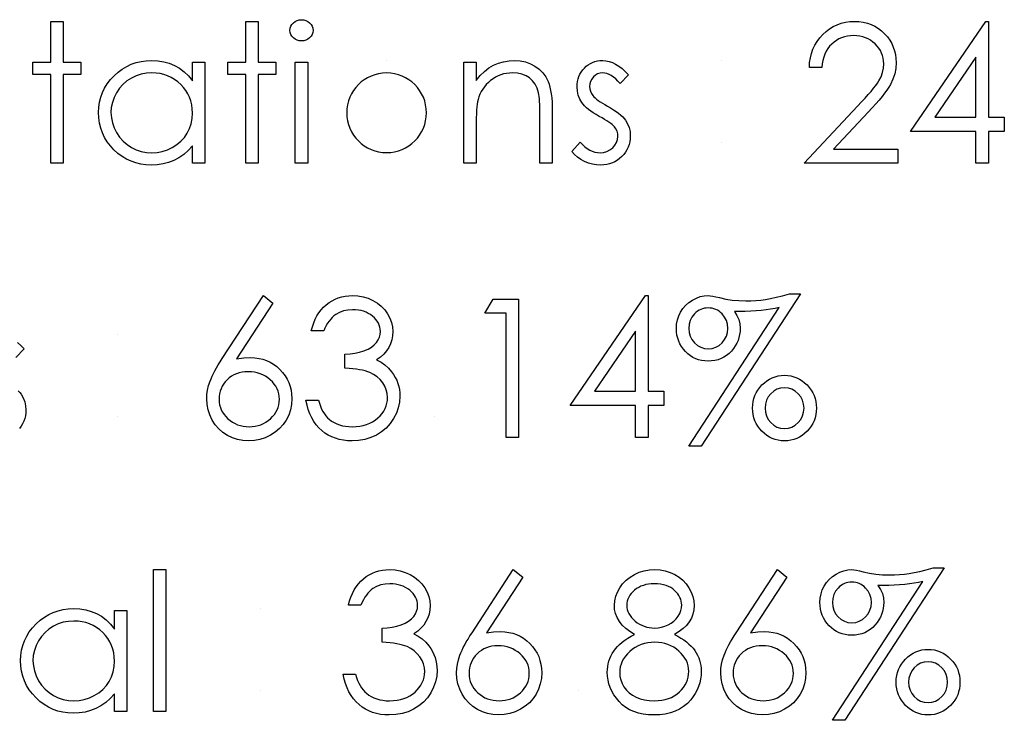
# Model space of a CAD drawing. Header units: inches. Extents: x 0.1 to 87.3, y 0.1 to 33.9.
# Tile 112 of 140: x 32.246 to 32.914, y 25.181 to 25.656. Entities that reach past the tile are written whole.
import ezdxf

# ---------------------------------------------------------------- set-up
doc = ezdxf.new("R2010")
doc.units = ezdxf.units.IN
doc.header["$MEASUREMENT"] = 0

msp = doc.modelspace()

# ---------------------------------------------------------------- linework, layer by layer
at = {"color": 7, "linetype": 'Continuous'}
for p, q in [((32.495002, 25.628517), (32.495002, 25.628517)), ((32.312272, 25.44274), (32.312272, 25.44274)), ((32.312272, 25.387451), (32.312272, 25.387451)), ((32.527416, 25.387451), (32.527416, 25.387451)), ((32.409628, 25.256962), (32.409628, 25.256962)), ((32.409628, 25.201674), (32.409628, 25.201674)), ((32.624772, 25.201674), (32.624772, 25.201674))]:
    msp.add_line(p, q, dxfattribs=at)
at = {"color": 7, "linetype": 'Continuous', "flags": 128}
for points in [[(32.2672, 25.654959), (32.275613, 25.654959), (32.275613, 25.654959), (32.275613, 25.627315), (32.275613, 25.627315), (32.287633, 25.627315), (32.287633, 25.627315), (32.287633, 25.618902), (32.287633, 25.618902), (32.275613, 25.618902), (32.275613, 25.618902), (32.275613, 25.558806), (32.275613, 25.558806), (32.2672, 25.558806), (32.2672, 25.558806), (32.2672, 25.618902), (32.2672, 25.618902), (32.255181, 25.618902), (32.255181, 25.618902), (32.255181, 25.627315), (32.255181, 25.627315), (32.2672, 25.627315), (32.2672, 25.627315), (32.2672, 25.654959)], [(32.399411, 25.654959), (32.407825, 25.654959), (32.407825, 25.654959), (32.407825, 25.627315), (32.407825, 25.627315), (32.419844, 25.627315), (32.419844, 25.627315), (32.419844, 25.618902), (32.419844, 25.618902), (32.407825, 25.618902), (32.407825, 25.618902), (32.407825, 25.558806), (32.407825, 25.558806), (32.399412, 25.558806), (32.399412, 25.558806), (32.399412, 25.618902), (32.399412, 25.618902), (32.387392, 25.618902), (32.387392, 25.618902), (32.387392, 25.627315), (32.387392, 25.627315), (32.399412, 25.627315), (32.399412, 25.627315), (32.399412, 25.654959)], [(32.437234, 25.656161), (32.438793, 25.65603), (32.440239, 25.655636), (32.441573, 25.654959), (32.442775, 25.654039), (32.443789, 25.652931), (32.444502, 25.651692), (32.444934, 25.650358), (32.445085, 25.648912), (32.445085, 25.648912), (32.444934, 25.647504), (32.444502, 25.646189), (32.443789, 25.644969), (32.442775, 25.64386), (32.441573, 25.64294), (32.440239, 25.642264), (32.438793, 25.64187), (32.437235, 25.641738), (32.437235, 25.641738), (32.435695, 25.64187), (32.434286, 25.642264), (32.432953, 25.64294), (32.431751, 25.64386), (32.430755, 25.644969), (32.430042, 25.646189), (32.42961, 25.647504), (32.42946, 25.648912), (32.42946, 25.648912), (32.42961, 25.650358), (32.430042, 25.651692), (32.430755, 25.652931), (32.431751, 25.654039), (32.432953, 25.654959), (32.434286, 25.655636), (32.435695, 25.65603), (32.437235, 25.656161)], [(32.790036, 25.623709), (32.781623, 25.623709), (32.781623, 25.623709), (32.781848, 25.627052), (32.782337, 25.630245), (32.783069, 25.633269), (32.784083, 25.636161), (32.785341, 25.638884), (32.786863, 25.641475), (32.788647, 25.643898), (32.790694, 25.64617), (32.792929, 25.648236), (32.795314, 25.65002), (32.797811, 25.651523), (32.800422, 25.652762), (32.803183, 25.65372), (32.806056, 25.654415), (32.809061, 25.654828), (32.812197, 25.654959), (32.812197, 25.654959), (32.815277, 25.654828), (32.818225, 25.654434), (32.821005, 25.653795), (32.823653, 25.652894), (32.826132, 25.651711), (32.82846, 25.650283), (32.830658, 25.648612), (32.832686, 25.646659), (32.834526, 25.644537), (32.836104, 25.642321), (32.837456, 25.640011), (32.838564, 25.637626), (32.839409, 25.635128), (32.840029, 25.632536), (32.840386, 25.629869), (32.840517, 25.62709), (32.840517, 25.62709), (32.840273, 25.623184), (32.839541, 25.619409), (32.838339, 25.615766), (32.83663, 25.612235), (32.835541, 25.610432), (32.834226, 25.60846), (32.832686, 25.606338), (32.830921, 25.604084), (32.828911, 25.601643), (32.826695, 25.59907), (32.824235, 25.596347), (32.821549, 25.593455), (32.821549, 25.593455), (32.798093, 25.568421), (32.798093, 25.568421), (32.841719, 25.568421), (32.841719, 25.568421), (32.841719, 25.558806), (32.841719, 25.558806), (32.778017, 25.558806), (32.778017, 25.558806), (32.814375, 25.597605), (32.814375, 25.597605), (32.817023, 25.600385), (32.819427, 25.602976), (32.821587, 25.60538), (32.823503, 25.607596), (32.825174, 25.609643), (32.82662, 25.611484), (32.827803, 25.613155), (32.828761, 25.614639), (32.830226, 25.617456), (32.831277, 25.620348), (32.831897, 25.623296), (32.832104, 25.626339), (32.832104, 25.626339), (32.83201, 25.628254), (32.831728, 25.630095), (32.831277, 25.63186), (32.830639, 25.633569), (32.829794, 25.635222), (32.82878, 25.63678), (32.827597, 25.638283), (32.826207, 25.639729), (32.824686, 25.641043), (32.823089, 25.642189), (32.821418, 25.643147), (32.819653, 25.643936), (32.817793, 25.644555), (32.815878, 25.644987), (32.813868, 25.64525), (32.811765, 25.645344), (32.811765, 25.645344), (32.809568, 25.64525), (32.807464, 25.644987), (32.805455, 25.644537), (32.803539, 25.643917), (32.801718, 25.643128), (32.79999, 25.642152), (32.798356, 25.640987), (32.796816, 25.639654), (32.795408, 25.63817), (32.794168, 25.636536), (32.793079, 25.634752), (32.79214, 25.632837), (32.79137, 25.630771), (32.790769, 25.628555), (32.790318, 25.626207), (32.790037, 25.623709)], [(32.901308, 25.654959), (32.903017, 25.654959), (32.903017, 25.654959), (32.903017, 25.590056), (32.903017, 25.590056), (32.913835, 25.590056), (32.913835, 25.590056), (32.913835, 25.58044), (32.913835, 25.58044), (32.903017, 25.58044), (32.903017, 25.58044), (32.903017, 25.558806), (32.903017, 25.558806), (32.894604, 25.558806), (32.894604, 25.558806), (32.894604, 25.58044), (32.894604, 25.58044), (32.850133, 25.58044), (32.850133, 25.58044), (32.901308, 25.654959)], [(32.371767, 25.627315), (32.371767, 25.558806), (32.371767, 25.558806), (32.363354, 25.558806), (32.363354, 25.558806), (32.363354, 25.570656), (32.363354, 25.570656), (32.360443, 25.567501), (32.357382, 25.564796), (32.354114, 25.562543), (32.350696, 25.56074), (32.347109, 25.559369), (32.343372, 25.558392), (32.339447, 25.557792), (32.335372, 25.557604), (32.335372, 25.557604), (32.331747, 25.557773), (32.328254, 25.558261), (32.324892, 25.559069), (32.321662, 25.560195), (32.318582, 25.56166), (32.315615, 25.563444), (32.312798, 25.565548), (32.310112, 25.567989), (32.307652, 25.570656), (32.30553, 25.573454), (32.303746, 25.576403), (32.302262, 25.579501), (32.301117, 25.582731), (32.300309, 25.586093), (32.299821, 25.589605), (32.299652, 25.593248), (32.299652, 25.593248), (32.299821, 25.596816), (32.300309, 25.600272), (32.301136, 25.603577), (32.3023, 25.60677), (32.303784, 25.609812), (32.305586, 25.612723), (32.307727, 25.615521), (32.310206, 25.618169), (32.312911, 25.620592), (32.315765, 25.622695), (32.318732, 25.624479), (32.32185, 25.625926), (32.325099, 25.627071), (32.328479, 25.627879), (32.331991, 25.628348), (32.335634, 25.628517), (32.335634, 25.628517), (32.339822, 25.628311), (32.343804, 25.627691), (32.347579, 25.626639), (32.351147, 25.625193), (32.354508, 25.623296), (32.357682, 25.620892), (32.360612, 25.618019), (32.363354, 25.614639), (32.363354, 25.614639), (32.363354, 25.627315), (32.363354, 25.627315), (32.371767, 25.627315)], [(32.433065, 25.627315), (32.441479, 25.627315), (32.441479, 25.627315), (32.441479, 25.558806), (32.441479, 25.558806), (32.433065, 25.558806), (32.433065, 25.558806), (32.433065, 25.627315)], [(32.547248, 25.627315), (32.555662, 25.627315), (32.555662, 25.627315), (32.555662, 25.614958), (32.555662, 25.614958), (32.558422, 25.618263), (32.561314, 25.621099), (32.564357, 25.623428), (32.567549, 25.625287), (32.570873, 25.626696), (32.574348, 25.62771), (32.577972, 25.628311), (32.581728, 25.628517), (32.581728, 25.628517), (32.585522, 25.628273), (32.58909, 25.627559), (32.592433, 25.626339), (32.59555, 25.624648), (32.598367, 25.622545), (32.600809, 25.620104), (32.602837, 25.617324), (32.604471, 25.614207), (32.605147, 25.61246), (32.605729, 25.61047), (32.606217, 25.608272), (32.606631, 25.605831), (32.606931, 25.603164), (32.607156, 25.600272), (32.607307, 25.597136), (32.607344, 25.593793), (32.607344, 25.593793), (32.607344, 25.558806), (32.607344, 25.558806), (32.598931, 25.558806), (32.598931, 25.558806), (32.598931, 25.591032), (32.598931, 25.591032), (32.598912, 25.59383), (32.598874, 25.596385), (32.598799, 25.598694), (32.598687, 25.600779), (32.598536, 25.602601), (32.598367, 25.604178), (32.598161, 25.60553), (32.597935, 25.60662), (32.597935, 25.60662), (32.596978, 25.609775), (32.595644, 25.612517), (32.593954, 25.614827), (32.591907, 25.616723), (32.589503, 25.618207), (32.586761, 25.619259), (32.583681, 25.619897), (32.580263, 25.620104), (32.580263, 25.620104), (32.578235, 25.620029), (32.576263, 25.619784), (32.574329, 25.619371), (32.57247, 25.618808), (32.570648, 25.618057), (32.568883, 25.617174), (32.567174, 25.616104), (32.565521, 25.614883), (32.563962, 25.613531), (32.562554, 25.612122), (32.561277, 25.61062), (32.560131, 25.609042), (32.559136, 25.60739), (32.558272, 25.605662), (32.55754, 25.60384), (32.556957, 25.601962), (32.556957, 25.601962), (32.556657, 25.600572), (32.556394, 25.59892), (32.556169, 25.597023), (32.555981, 25.594845), (32.555849, 25.592422), (32.555737, 25.589736), (32.55568, 25.586788), (32.555662, 25.583577), (32.555662, 25.583577), (32.555662, 25.558806), (32.555662, 25.558806), (32.547248, 25.558806), (32.547248, 25.558806), (32.547248, 25.627315)], [(32.659026, 25.61877), (32.653318, 25.612892), (32.653318, 25.612892), (32.651815, 25.614582), (32.650313, 25.616047), (32.648811, 25.617287), (32.647346, 25.618301), (32.645862, 25.61909), (32.644397, 25.619653), (32.642932, 25.619991), (32.641486, 25.620104), (32.641486, 25.620104), (32.639721, 25.619935), (32.638087, 25.619409), (32.636566, 25.618545), (32.635195, 25.617324), (32.634049, 25.615878), (32.633242, 25.614338), (32.632754, 25.612667), (32.632585, 25.610883), (32.632585, 25.610883), (32.632735, 25.609268), (32.633167, 25.607709), (32.633899, 25.606169), (32.634913, 25.604667), (32.634913, 25.604667), (32.635571, 25.603897), (32.636397, 25.603108), (32.637373, 25.602263), (32.638519, 25.601399), (32.639834, 25.600497), (32.641299, 25.599577), (32.642914, 25.598601), (32.644698, 25.597605), (32.644698, 25.597605), (32.646876, 25.596366), (32.648867, 25.595145), (32.650689, 25.593924), (32.652322, 25.592722), (32.653768, 25.59152), (32.655046, 25.590337), (32.656135, 25.589154), (32.657036, 25.58799), (32.657036, 25.58799), (32.658426, 25.585567), (32.65944, 25.582994), (32.660022, 25.580271), (32.660229, 25.577398), (32.660229, 25.577398), (32.660135, 25.57537), (32.659872, 25.573417), (32.659421, 25.571539), (32.658802, 25.569754), (32.657975, 25.568027), (32.656999, 25.566393), (32.655834, 25.564834), (32.654482, 25.56335), (32.652998, 25.561998), (32.65144, 25.560834), (32.649787, 25.559857), (32.648041, 25.55905), (32.6462, 25.558411), (32.644266, 25.557961), (32.642256, 25.557698), (32.640153, 25.557604), (32.640153, 25.557604), (32.637317, 25.557754), (32.634556, 25.558223), (32.631852, 25.558993), (32.629204, 25.560064), (32.626706, 25.561416), (32.624434, 25.563012), (32.622387, 25.564834), (32.620565, 25.566881), (32.620565, 25.566881), (32.626143, 25.573229), (32.626143, 25.573229), (32.627758, 25.571539), (32.629392, 25.570074), (32.631063, 25.568834), (32.632735, 25.56782), (32.634444, 25.567031), (32.63619, 25.566468), (32.637937, 25.56613), (32.639721, 25.566017), (32.639721, 25.566017), (32.642144, 25.566224), (32.644378, 25.566844), (32.646425, 25.567858), (32.648285, 25.569304), (32.649825, 25.571013), (32.650933, 25.572891), (32.65159, 25.574881), (32.651815, 25.577041), (32.651815, 25.577041), (32.651665, 25.578825), (32.651233, 25.580515), (32.65052, 25.582093), (32.649505, 25.583577), (32.649505, 25.583577), (32.648848, 25.58429), (32.648003, 25.58506), (32.64697, 25.585886), (32.645768, 25.58675), (32.644378, 25.587652), (32.642801, 25.588591), (32.641054, 25.589586), (32.63912, 25.590638), (32.63912, 25.590638), (32.637035, 25.591821), (32.63512, 25.593004), (32.633392, 25.594187), (32.631815, 25.595352), (32.630425, 25.596516), (32.629223, 25.59768), (32.628171, 25.598845), (32.627307, 25.59999), (32.627307, 25.59999), (32.625936, 25.602375), (32.62496, 25.604948), (32.624359, 25.607653), (32.624171, 25.610545), (32.624171, 25.610545), (32.624246, 25.612441), (32.624472, 25.614244), (32.624866, 25.615972), (32.625392, 25.617625), (32.626087, 25.619184), (32.626932, 25.620667), (32.627927, 25.622076), (32.629073, 25.62339), (32.63035, 25.624592), (32.631702, 25.625625), (32.633129, 25.626508), (32.634632, 25.62724), (32.636228, 25.627804), (32.637899, 25.628198), (32.639646, 25.628442), (32.641486, 25.628517), (32.641486, 25.628517), (32.643665, 25.628367), (32.645843, 25.627916), (32.648041, 25.627146), (32.650238, 25.626076), (32.652416, 25.624705), (32.654614, 25.623033), (32.65683, 25.621062), (32.659027, 25.61877)], [(32.894603, 25.590056), (32.894604, 25.630771), (32.894604, 25.630771), (32.866659, 25.590056), (32.866659, 25.590056), (32.894604, 25.590056)], [(32.335746, 25.620104), (32.332066, 25.619878), (32.328536, 25.619221), (32.325155, 25.618113), (32.321906, 25.616573), (32.318901, 25.614639), (32.316216, 25.612329), (32.31385, 25.609681), (32.311803, 25.606657), (32.310169, 25.603427), (32.309004, 25.600084), (32.308291, 25.596666), (32.308065, 25.593154), (32.308065, 25.593154), (32.308309, 25.589661), (32.309004, 25.586243), (32.310188, 25.5829), (32.31184, 25.579633), (32.313906, 25.57659), (32.316272, 25.573905), (32.318977, 25.571576), (32.322, 25.569604), (32.325249, 25.568027), (32.328611, 25.566919), (32.332085, 25.566243), (32.335672, 25.566017), (32.335672, 25.566017), (32.339315, 25.566243), (32.342865, 25.5669), (32.346302, 25.568008), (32.349644, 25.569567), (32.352743, 25.571501), (32.355485, 25.573755), (32.357814, 25.576327), (32.359786, 25.579201), (32.361344, 25.582337), (32.362471, 25.58568), (32.363128, 25.589192), (32.363354, 25.59291), (32.363354, 25.59291), (32.363222, 25.595746), (32.362847, 25.598469), (32.362227, 25.60108), (32.361363, 25.603559), (32.360236, 25.605925), (32.358865, 25.608178), (32.35725, 25.610301), (32.355372, 25.61231), (32.353325, 25.614132), (32.351166, 25.615728), (32.348874, 25.617061), (32.346489, 25.618151), (32.343973, 25.619014), (32.341344, 25.619615), (32.338602, 25.619991), (32.335747, 25.620104)], [(32.41143, 25.469182), (32.41791, 25.464093), (32.41791, 25.464093), (32.393139, 25.426213), (32.393139, 25.426213), (32.398097, 25.426889), (32.402848, 25.427115), (32.402848, 25.427115), (32.405703, 25.426983), (32.408445, 25.426608), (32.411074, 25.425988), (32.41359, 25.425105), (32.415994, 25.423978), (32.418304, 25.422607), (32.420483, 25.420974), (32.422567, 25.419096), (32.424464, 25.41703), (32.426117, 25.414851), (32.427506, 25.41256), (32.428633, 25.410156), (32.429516, 25.407621), (32.430154, 25.404973), (32.43053, 25.402212), (32.430662, 25.399339), (32.430662, 25.399339), (32.430436, 25.395414), (32.429723, 25.391677), (32.428558, 25.388146), (32.426906, 25.384784), (32.42484, 25.381704), (32.422361, 25.378963), (32.419506, 25.37654), (32.416238, 25.374455), (32.412727, 25.372784), (32.409064, 25.371582), (32.40529, 25.370868), (32.401365, 25.370624), (32.401365, 25.370624), (32.39759, 25.37085), (32.393947, 25.371544), (32.390435, 25.372709), (32.387073, 25.374324), (32.383956, 25.376371), (32.381195, 25.378794), (32.378772, 25.381592), (32.376725, 25.384766), (32.375091, 25.388202), (32.373908, 25.391733), (32.373213, 25.395395), (32.372969, 25.39917), (32.372969, 25.39917), (32.373119, 25.402062), (32.373551, 25.405048), (32.374265, 25.40809), (32.37526, 25.411208), (32.375899, 25.412823), (32.376631, 25.414532), (32.377495, 25.416297), (32.378453, 25.418157), (32.379542, 25.42011), (32.380725, 25.422119), (32.38204, 25.424223), (32.383448, 25.426401), (32.383448, 25.426401), (32.411431, 25.469182)], [(32.452296, 25.445143), (32.443883, 25.445143), (32.443883, 25.445143), (32.444615, 25.44796), (32.445517, 25.45059), (32.446549, 25.453069), (32.447751, 25.455379), (32.449085, 25.45752), (32.450587, 25.459491), (32.45224, 25.461313), (32.454043, 25.462947), (32.455958, 25.464412), (32.457968, 25.46567), (32.460052, 25.466741), (32.462231, 25.467623), (32.464503, 25.468299), (32.466851, 25.468788), (32.469273, 25.469088), (32.47179, 25.469182), (32.47179, 25.469182), (32.475452, 25.468975), (32.478983, 25.468337), (32.482382, 25.467285), (32.485668, 25.46582), (32.488711, 25.463999), (32.491377, 25.461876), (32.493687, 25.459454), (32.49564, 25.45675), (32.49718, 25.453857), (32.498288, 25.450909), (32.498946, 25.447904), (32.499171, 25.444824), (32.499171, 25.444824), (32.499002, 25.441857), (32.498495, 25.439059), (32.497631, 25.436411), (32.496429, 25.433913), (32.494889, 25.431584), (32.493011, 25.429406), (32.490795, 25.427396), (32.488222, 25.425537), (32.488222, 25.425537), (32.491171, 25.424016), (32.493856, 25.422175), (32.49626, 25.420016), (32.498382, 25.417537), (32.498382, 25.417537), (32.499697, 25.415659), (32.500824, 25.413706), (32.5018, 25.411715), (32.502589, 25.409649), (32.50319, 25.407546), (32.503622, 25.405386), (32.503885, 25.403151), (32.503979, 25.400879), (32.503979, 25.400879), (32.503716, 25.396954), (32.502908, 25.393123), (32.501575, 25.389367), (32.499697, 25.385723), (32.497368, 25.382324), (32.494664, 25.379338), (32.491546, 25.376747), (32.488053, 25.374568), (32.48426, 25.37284), (32.480241, 25.37162), (32.475997, 25.370868), (32.471546, 25.370624), (32.471546, 25.370624), (32.468541, 25.370737), (32.465649, 25.371056), (32.462888, 25.37162), (32.460259, 25.37239), (32.457761, 25.373366), (32.455395, 25.374568), (32.453141, 25.375995), (32.451019, 25.377648), (32.449047, 25.379507), (32.447263, 25.381573), (32.445648, 25.383845), (32.444221, 25.386324), (32.442962, 25.388991), (32.441892, 25.391883), (32.440991, 25.394963), (32.440277, 25.398268), (32.440277, 25.398268), (32.44869, 25.398268), (32.44869, 25.398268), (32.449366, 25.396109), (32.450099, 25.394099), (32.450925, 25.39224), (32.451808, 25.39055), (32.452747, 25.38901), (32.45378, 25.38762), (32.454869, 25.386381), (32.456033, 25.38531), (32.456033, 25.38531), (32.45763, 25.384127), (32.45932, 25.383094), (32.461123, 25.382212), (32.46302, 25.381517), (32.465029, 25.380953), (32.467151, 25.380559), (32.469367, 25.380315), (32.471696, 25.38024), (32.471696, 25.38024), (32.474325, 25.380334), (32.476823, 25.380615), (32.479189, 25.381066), (32.481424, 25.381723), (32.483509, 25.38255), (32.48548, 25.383582), (32.487302, 25.384784), (32.489011, 25.386174), (32.490551, 25.387695), (32.491884, 25.389273), (32.493011, 25.390907), (32.493931, 25.392616), (32.494645, 25.394381), (32.495152, 25.396221), (32.495471, 25.398118), (32.495565, 25.400071), (32.495565, 25.400071), (32.495359, 25.402682), (32.494758, 25.405217), (32.493744, 25.407658), (32.492316, 25.410006), (32.490551, 25.412184), (32.488523, 25.414081), (32.486194, 25.415678), (32.483602, 25.416992), (32.482156, 25.417556), (32.480504, 25.418063), (32.478682, 25.418495), (32.476654, 25.418889), (32.474457, 25.419227), (32.472072, 25.419509), (32.46948, 25.419734), (32.466719, 25.419903), (32.466719, 25.419903), (32.466719, 25.429518), (32.466719, 25.429518), (32.470194, 25.42965), (32.473499, 25.430082), (32.476654, 25.430758), (32.47964, 25.431735), (32.482363, 25.432918), (32.484673, 25.434251), (32.486588, 25.435735), (32.48811, 25.437369), (32.489274, 25.439134), (32.4901, 25.440956), (32.490589, 25.442871), (32.490758, 25.444862), (32.490758, 25.444862), (32.490683, 25.446327), (32.49042, 25.447754), (32.490006, 25.449106), (32.489424, 25.450439), (32.488673, 25.451698), (32.487753, 25.452918), (32.486664, 25.454083), (32.485405, 25.455191), (32.484034, 25.456224), (32.48257, 25.457106), (32.481011, 25.457858), (32.479358, 25.458477), (32.47763, 25.458947), (32.475809, 25.459285), (32.473893, 25.459491), (32.471902, 25.459567), (32.471902, 25.459567), (32.46871, 25.45936), (32.465724, 25.45874), (32.462982, 25.457726), (32.460447, 25.45628), (32.459264, 25.455379), (32.458137, 25.454346), (32.457047, 25.453181), (32.456015, 25.451848), (32.455, 25.450383), (32.454061, 25.448787), (32.45316, 25.44704), (32.452296, 25.445143)], [(32.567173, 25.466778), (32.584508, 25.466778), (32.584508, 25.466778), (32.584508, 25.373028), (32.584508, 25.373028), (32.576094, 25.373028), (32.576094, 25.373028), (32.576094, 25.457163), (32.576094, 25.457163), (32.561671, 25.457163), (32.561671, 25.457163), (32.567174, 25.466778)], [(32.670538, 25.469182), (32.672248, 25.469182), (32.672248, 25.469182), (32.672248, 25.404278), (32.672248, 25.404278), (32.683065, 25.404278), (32.683065, 25.404278), (32.683065, 25.394663), (32.683065, 25.394663), (32.672248, 25.394663), (32.672248, 25.394663), (32.672248, 25.373028), (32.672248, 25.373028), (32.663835, 25.373028), (32.663835, 25.373028), (32.663835, 25.394663), (32.663835, 25.394663), (32.619363, 25.394663), (32.619363, 25.394663), (32.670539, 25.469182)], [(32.775613, 25.470384), (32.708306, 25.367018), (32.708306, 25.367018), (32.699949, 25.367018), (32.699949, 25.367018), (32.761228, 25.461125), (32.761228, 25.461125), (32.758392, 25.460487), (32.755387, 25.459923), (32.752251, 25.459435), (32.748946, 25.459059), (32.745509, 25.458759), (32.741903, 25.458534), (32.738147, 25.458402), (32.734241, 25.458365), (32.734241, 25.458365), (32.730823, 25.458421), (32.730823, 25.458421), (32.732532, 25.455679), (32.733771, 25.452862), (32.734504, 25.449951), (32.734748, 25.446965), (32.734748, 25.446965), (32.734654, 25.444843), (32.734372, 25.442758), (32.733903, 25.440749), (32.733264, 25.438777), (32.732419, 25.43688), (32.731386, 25.43504), (32.730184, 25.433237), (32.728776, 25.431509), (32.727217, 25.429913), (32.725546, 25.428542), (32.723743, 25.427359), (32.721827, 25.42642), (32.71978, 25.425669), (32.717621, 25.425143), (32.715329, 25.424823), (32.712926, 25.424711), (32.712926, 25.424711), (32.71071, 25.424805), (32.708569, 25.425105), (32.706522, 25.425612), (32.704569, 25.426326), (32.702709, 25.427227), (32.700944, 25.428335), (32.699254, 25.42965), (32.697657, 25.431152), (32.696211, 25.432805), (32.694953, 25.434552), (32.693901, 25.436373), (32.693019, 25.438289), (32.692343, 25.440298), (32.691873, 25.442383), (32.691573, 25.444561), (32.691479, 25.446815), (32.691479, 25.446815), (32.691648, 25.44982), (32.692192, 25.452693), (32.693075, 25.455416), (32.694315, 25.457989), (32.695873, 25.460393), (32.697751, 25.462534), (32.699911, 25.464449), (32.702371, 25.466102), (32.705, 25.467454), (32.707667, 25.468412), (32.710372, 25.468994), (32.713095, 25.469182), (32.713095, 25.469182), (32.714447, 25.469088), (32.716175, 25.468825), (32.718297, 25.468393), (32.720776, 25.467773), (32.720776, 25.467773), (32.724964, 25.466816), (32.729321, 25.466121), (32.733865, 25.465708), (32.73856, 25.465576), (32.73856, 25.465576), (32.742035, 25.465633), (32.745415, 25.46582), (32.748702, 25.466102), (32.751875, 25.466515), (32.755256, 25.467116), (32.759087, 25.467961), (32.763406, 25.46905), (32.768177, 25.470384), (32.768177, 25.470384), (32.775613, 25.470384)], [(32.713075, 25.460768), (32.711742, 25.460712), (32.710447, 25.460506), (32.709207, 25.460186), (32.708005, 25.459754), (32.70686, 25.459172), (32.70577, 25.458477), (32.704738, 25.457651), (32.703742, 25.456693), (32.702052, 25.454552), (32.70085, 25.452224), (32.700136, 25.449669), (32.699892, 25.446909), (32.699892, 25.446909), (32.700136, 25.444148), (32.70085, 25.441613), (32.702052, 25.439265), (32.703742, 25.437143), (32.70577, 25.435378), (32.708005, 25.434138), (32.710447, 25.433368), (32.713076, 25.433124), (32.713076, 25.433124), (32.715724, 25.433368), (32.718165, 25.434138), (32.7204, 25.435378), (32.722447, 25.437143), (32.724156, 25.439265), (32.725358, 25.441613), (32.72609, 25.444148), (32.726335, 25.446909), (32.726335, 25.446909), (32.72609, 25.449669), (32.725358, 25.452224), (32.724156, 25.454552), (32.722447, 25.456693), (32.721452, 25.457651), (32.7204, 25.458477), (32.719311, 25.459172), (32.718165, 25.459754), (32.716963, 25.460186), (32.715724, 25.460506), (32.714428, 25.460712), (32.713076, 25.460768)], [(32.663834, 25.404278), (32.663835, 25.444993), (32.663835, 25.444993), (32.63589, 25.404278), (32.63589, 25.404278), (32.663835, 25.404278)], [(32.249171, 25.432993), (32.243462, 25.427115)], [(32.244758, 25.437256), (32.246974, 25.435284), (32.249171, 25.432993)], [(32.401082, 25.417499), (32.398942, 25.417405), (32.396914, 25.417161), (32.394979, 25.416729), (32.393139, 25.416147), (32.391411, 25.415377), (32.389796, 25.414438), (32.388275, 25.41333), (32.386848, 25.412053), (32.385571, 25.410663), (32.384463, 25.40918), (32.383524, 25.40764), (32.382754, 25.406025), (32.382153, 25.404334), (32.381721, 25.402569), (32.381477, 25.400747), (32.381383, 25.398832), (32.381383, 25.398832), (32.381477, 25.396935), (32.381758, 25.395132), (32.382228, 25.393367), (32.382885, 25.391695), (32.383711, 25.39008), (32.384744, 25.388559), (32.385946, 25.387076), (32.387355, 25.385686), (32.388895, 25.384409), (32.39051, 25.383301), (32.3922, 25.382362), (32.393965, 25.381611), (32.395806, 25.38101), (32.39774, 25.380578), (32.399731, 25.380334), (32.401815, 25.38024), (32.401815, 25.38024), (32.4039, 25.380334), (32.405891, 25.380578), (32.407825, 25.38101), (32.409665, 25.381611), (32.411431, 25.382362), (32.413121, 25.383301), (32.414717, 25.384409), (32.416257, 25.385686), (32.417666, 25.387076), (32.418886, 25.388559), (32.419901, 25.39008), (32.420746, 25.391695), (32.421403, 25.393367), (32.421872, 25.395132), (32.422154, 25.396935), (32.422248, 25.398832), (32.422248, 25.398832), (32.422154, 25.400747), (32.421854, 25.402569), (32.421384, 25.404334), (32.420708, 25.406025), (32.419825, 25.40764), (32.418755, 25.40918), (32.417497, 25.410663), (32.416051, 25.412053), (32.414454, 25.41333), (32.412783, 25.414438), (32.411036, 25.415377), (32.409215, 25.416147), (32.407299, 25.416729), (32.405308, 25.417161), (32.403243, 25.417405), (32.401083, 25.417499)], [(32.764796, 25.415095), (32.766993, 25.415001), (32.769097, 25.414682), (32.771144, 25.414175), (32.773097, 25.413462), (32.774956, 25.412541), (32.77674, 25.411415), (32.778449, 25.4101), (32.780083, 25.40856), (32.781567, 25.406889), (32.782863, 25.405142), (32.783952, 25.403302), (32.784853, 25.401386), (32.785529, 25.399376), (32.786036, 25.397292), (32.786337, 25.395113), (32.786431, 25.39286), (32.786431, 25.39286), (32.786337, 25.390606), (32.786036, 25.388428), (32.785529, 25.386343), (32.784853, 25.384334), (32.783952, 25.382418), (32.782863, 25.380578), (32.781567, 25.378812), (32.780083, 25.377141), (32.778449, 25.37562), (32.77674, 25.374286), (32.774956, 25.373178), (32.773097, 25.372258), (32.771144, 25.371544), (32.769097, 25.371037), (32.766993, 25.370718), (32.764796, 25.370624), (32.764796, 25.370624), (32.762599, 25.370718), (32.760495, 25.371037), (32.758448, 25.371544), (32.756514, 25.372258), (32.754636, 25.373178), (32.752852, 25.374286), (32.751143, 25.37562), (32.749509, 25.377141), (32.748026, 25.378812), (32.74673, 25.380578), (32.74564, 25.382418), (32.744758, 25.384334), (32.744063, 25.386343), (32.743556, 25.388428), (32.743255, 25.390606), (32.743162, 25.39286), (32.743162, 25.39286), (32.743255, 25.395113), (32.743556, 25.397292), (32.744063, 25.399376), (32.744758, 25.401386), (32.74564, 25.403302), (32.74673, 25.405142), (32.748026, 25.406889), (32.749509, 25.40856), (32.751143, 25.4101), (32.752852, 25.411415), (32.754636, 25.412541), (32.756514, 25.413462), (32.758448, 25.414175), (32.760495, 25.414682), (32.762599, 25.415001), (32.764796, 25.415095)], [(32.764758, 25.406682), (32.762129, 25.406438), (32.759688, 25.405668), (32.757453, 25.40441), (32.755425, 25.402644), (32.753735, 25.400522), (32.752533, 25.398175), (32.751819, 25.39562), (32.751575, 25.39286), (32.751575, 25.39286), (32.751819, 25.390099), (32.752533, 25.387545), (32.753735, 25.385198), (32.755425, 25.383075), (32.757453, 25.38131), (32.759688, 25.380052), (32.762129, 25.379282), (32.764759, 25.379038), (32.764759, 25.379038), (32.767407, 25.379282), (32.769848, 25.380052), (32.772083, 25.38131), (32.77413, 25.383075), (32.775839, 25.385198), (32.777041, 25.387545), (32.777773, 25.390099), (32.778017, 25.39286), (32.778017, 25.39286), (32.777773, 25.39562), (32.777041, 25.398175), (32.775839, 25.400522), (32.77413, 25.402644), (32.772083, 25.40441), (32.769848, 25.405668), (32.767407, 25.406438), (32.764759, 25.406682)], [(32.24519, 25.40456), (32.246279, 25.403377), (32.24718, 25.402212), (32.24718, 25.402212), (32.24857, 25.39979), (32.249584, 25.397217), (32.250166, 25.394494), (32.250373, 25.39162), (32.250373, 25.39162), (32.250279, 25.389592), (32.250016, 25.387639), (32.249566, 25.385761), (32.248946, 25.383977), (32.248119, 25.382249), (32.247143, 25.380615), (32.245979, 25.379056)], [(32.872969, 25.284606), (32.805662, 25.181241), (32.805662, 25.181241), (32.797304, 25.181241), (32.797304, 25.181241), (32.858584, 25.275348), (32.858584, 25.275348), (32.855748, 25.274709), (32.852743, 25.274146), (32.849607, 25.273658), (32.846302, 25.273282), (32.842865, 25.272981), (32.839259, 25.272756), (32.835503, 25.272625), (32.831597, 25.272587), (32.831597, 25.272587), (32.828179, 25.272643), (32.828179, 25.272643), (32.829888, 25.269902), (32.831127, 25.267085), (32.83186, 25.264174), (32.832104, 25.261188), (32.832104, 25.261188), (32.83201, 25.259065), (32.831728, 25.256981), (32.831259, 25.254971), (32.83062, 25.252999), (32.829775, 25.251103), (32.828742, 25.249262), (32.82754, 25.247459), (32.826132, 25.245732), (32.824573, 25.244135), (32.822902, 25.242764), (32.821099, 25.241581), (32.819183, 25.240642), (32.817136, 25.239891), (32.814976, 25.239365), (32.812685, 25.239046), (32.810281, 25.238933), (32.810281, 25.238933), (32.808065, 25.239027), (32.805924, 25.239328), (32.803877, 25.239835), (32.801924, 25.240548), (32.800065, 25.24145), (32.7983, 25.242558), (32.79661, 25.243872), (32.795013, 25.245375), (32.793567, 25.247027), (32.792309, 25.248774), (32.791257, 25.250596), (32.790375, 25.252511), (32.789698, 25.254521), (32.789229, 25.256605), (32.788928, 25.258784), (32.788835, 25.261037), (32.788835, 25.261037), (32.789004, 25.264042), (32.789548, 25.266915), (32.790431, 25.269639), (32.79167, 25.272211), (32.793229, 25.274615), (32.795107, 25.276756), (32.797267, 25.278672), (32.799727, 25.280324), (32.802356, 25.281677), (32.805023, 25.282634), (32.807727, 25.283217), (32.81045, 25.283404), (32.81045, 25.283404), (32.811803, 25.28331), (32.81353, 25.283048), (32.815652, 25.282616), (32.818131, 25.281996), (32.818131, 25.281996), (32.822319, 25.281038), (32.826676, 25.280343), (32.831221, 25.27993), (32.835916, 25.279799), (32.835916, 25.279799), (32.83939, 25.279855), (32.842771, 25.280043), (32.846057, 25.280324), (32.849231, 25.280738), (32.852612, 25.281339), (32.856443, 25.282184), (32.860762, 25.283273), (32.865532, 25.284606), (32.865532, 25.284606), (32.872969, 25.284606)], [(32.336911, 25.283404), (32.345325, 25.283404), (32.345325, 25.283404), (32.345325, 25.187251), (32.345325, 25.187251), (32.336912, 25.187251), (32.336912, 25.187251), (32.336912, 25.283404)], [(32.477536, 25.259366), (32.469123, 25.259366), (32.469123, 25.259366), (32.469855, 25.262183), (32.470757, 25.264812), (32.47179, 25.267291), (32.472992, 25.269601), (32.474325, 25.271742), (32.475828, 25.273714), (32.47748, 25.275536), (32.479283, 25.277169), (32.481199, 25.278634), (32.483208, 25.279893), (32.485293, 25.280963), (32.487471, 25.281846), (32.489744, 25.282522), (32.492091, 25.28301), (32.494514, 25.28331), (32.49703, 25.283404), (32.49703, 25.283404), (32.500692, 25.283198), (32.504223, 25.282559), (32.507622, 25.281508), (32.510909, 25.280043), (32.513951, 25.278221), (32.516618, 25.276099), (32.518928, 25.273676), (32.520881, 25.270972), (32.522421, 25.26808), (32.523529, 25.265131), (32.524186, 25.262127), (32.524412, 25.259047), (32.524412, 25.259047), (32.524242, 25.256079), (32.523735, 25.253281), (32.522872, 25.250633), (32.52167, 25.248135), (32.52013, 25.245807), (32.518252, 25.243628), (32.516036, 25.241619), (32.513463, 25.23976), (32.513463, 25.23976), (32.516411, 25.238238), (32.519097, 25.236398), (32.521501, 25.234238), (32.523623, 25.231759), (32.523623, 25.231759), (32.524937, 25.229881), (32.526064, 25.227928), (32.527041, 25.225937), (32.527829, 25.223872), (32.52843, 25.221768), (32.528862, 25.219609), (32.529125, 25.217374), (32.529219, 25.215101), (32.529219, 25.215101), (32.528956, 25.211176), (32.528149, 25.207345), (32.526815, 25.203589), (32.524937, 25.199946), (32.522609, 25.196547), (32.519904, 25.193561), (32.516787, 25.190969), (32.513294, 25.18879), (32.5095, 25.187063), (32.505481, 25.185842), (32.501237, 25.185091), (32.496786, 25.184847), (32.496786, 25.184847), (32.493781, 25.184959), (32.490889, 25.185279), (32.488128, 25.185842), (32.485499, 25.186612), (32.483002, 25.187589), (32.480635, 25.18879), (32.478382, 25.190218), (32.476259, 25.19187), (32.474288, 25.19373), (32.472503, 25.195795), (32.470888, 25.198068), (32.469461, 25.200547), (32.468203, 25.203214), (32.467132, 25.206106), (32.466231, 25.209186), (32.465517, 25.212491), (32.465517, 25.212491), (32.473931, 25.212491), (32.473931, 25.212491), (32.474607, 25.210331), (32.475339, 25.208322), (32.476166, 25.206463), (32.477048, 25.204772), (32.477987, 25.203232), (32.47902, 25.201843), (32.480109, 25.200603), (32.481274, 25.199533), (32.481274, 25.199533), (32.48287, 25.19835), (32.48456, 25.197317), (32.486363, 25.196434), (32.48826, 25.195739), (32.490269, 25.195176), (32.492392, 25.194781), (32.494608, 25.194537), (32.496936, 25.194462), (32.496936, 25.194462), (32.499566, 25.194556), (32.502063, 25.194838), (32.50443, 25.195288), (32.506664, 25.195946), (32.508749, 25.196772), (32.510721, 25.197805), (32.512543, 25.199007), (32.514252, 25.200397), (32.515791, 25.201918), (32.517125, 25.203495), (32.518252, 25.205129), (32.519172, 25.206838), (32.519886, 25.208603), (32.520393, 25.210444), (32.520712, 25.212341), (32.520806, 25.214294), (32.520806, 25.214294), (32.520599, 25.216904), (32.519998, 25.21944), (32.518984, 25.221881), (32.517557, 25.224228), (32.515791, 25.226407), (32.513763, 25.228304), (32.511434, 25.2299), (32.508843, 25.231215), (32.507397, 25.231778), (32.505744, 25.232285), (32.503922, 25.232717), (32.501894, 25.233111), (32.499697, 25.233449), (32.497312, 25.233731), (32.49472, 25.233957), (32.49196, 25.234126), (32.49196, 25.234126), (32.49196, 25.243741), (32.49196, 25.243741), (32.495434, 25.243872), (32.498739, 25.244304), (32.501894, 25.24498), (32.50488, 25.245957), (32.507603, 25.24714), (32.509913, 25.248473), (32.511829, 25.249957), (32.51335, 25.251591), (32.514514, 25.253356), (32.515341, 25.255178), (32.515829, 25.257094), (32.515998, 25.259084), (32.515998, 25.259084), (32.515923, 25.260549), (32.51566, 25.261976), (32.515247, 25.263329), (32.514665, 25.264662), (32.513913, 25.26592), (32.512993, 25.267141), (32.511904, 25.268305), (32.510646, 25.269413), (32.509275, 25.270446), (32.50781, 25.271329), (32.506251, 25.27208), (32.504599, 25.2727), (32.502871, 25.273169), (32.501049, 25.273507), (32.499134, 25.273714), (32.497143, 25.273789), (32.497143, 25.273789), (32.49395, 25.273582), (32.490964, 25.272963), (32.488222, 25.271949), (32.485687, 25.270502), (32.484504, 25.269601), (32.483377, 25.268568), (32.482288, 25.267404), (32.481255, 25.26607), (32.480241, 25.264606), (32.479302, 25.263009), (32.4784, 25.261263), (32.477537, 25.259366)], [(32.580902, 25.283404), (32.587381, 25.278315), (32.587381, 25.278315), (32.56261, 25.240436), (32.56261, 25.240436), (32.567568, 25.241112), (32.572319, 25.241337), (32.572319, 25.241337), (32.575174, 25.241206), (32.577916, 25.24083), (32.580545, 25.24021), (32.583062, 25.239328), (32.585465, 25.238201), (32.587775, 25.23683), (32.589954, 25.235196), (32.592038, 25.233318), (32.593935, 25.231252), (32.595588, 25.229074), (32.596978, 25.226783), (32.598104, 25.224379), (32.598987, 25.221843), (32.599626, 25.219195), (32.600001, 25.216435), (32.600133, 25.213561), (32.600133, 25.213561), (32.599907, 25.209636), (32.599194, 25.205899), (32.598029, 25.202368), (32.596377, 25.199007), (32.594311, 25.195927), (32.591832, 25.193185), (32.588977, 25.190762), (32.58571, 25.188678), (32.582198, 25.187006), (32.578536, 25.185804), (32.574761, 25.185091), (32.570836, 25.184847), (32.570836, 25.184847), (32.567061, 25.185072), (32.563418, 25.185767), (32.559906, 25.186931), (32.556544, 25.188546), (32.553427, 25.190593), (32.550666, 25.193016), (32.548243, 25.195814), (32.546196, 25.198988), (32.544563, 25.202425), (32.543379, 25.205955), (32.542684, 25.209618), (32.54244, 25.213392), (32.54244, 25.213392), (32.542591, 25.216284), (32.543023, 25.219271), (32.543736, 25.222313), (32.544732, 25.22543), (32.54537, 25.227045), (32.546102, 25.228754), (32.546966, 25.23052), (32.547924, 25.232379), (32.549013, 25.234332), (32.550197, 25.236342), (32.551511, 25.238445), (32.55292, 25.240623), (32.55292, 25.240623), (32.580902, 25.283404)], [(32.690183, 25.239478), (32.692474, 25.238257), (32.694596, 25.236999), (32.696549, 25.235684), (32.698352, 25.234351), (32.700005, 25.232961), (32.701489, 25.231515), (32.702803, 25.23005), (32.703968, 25.228529), (32.704982, 25.22697), (32.705864, 25.225355), (32.706616, 25.223684), (32.707216, 25.221975), (32.707705, 25.220191), (32.708043, 25.218369), (32.708231, 25.216491), (32.708306, 25.214557), (32.708306, 25.214557), (32.708193, 25.211852), (32.707855, 25.209223), (32.70731, 25.206669), (32.70654, 25.204209), (32.705526, 25.201805), (32.704306, 25.199514), (32.702878, 25.197279), (32.701207, 25.195138), (32.701207, 25.195138), (32.698916, 25.192734), (32.696399, 25.190631), (32.693639, 25.188866), (32.690634, 25.18742), (32.687404, 25.186293), (32.683948, 25.185485), (32.680248, 25.185016), (32.676323, 25.184847), (32.676323, 25.184847), (32.672549, 25.184997), (32.668999, 25.18541), (32.665675, 25.186124), (32.662614, 25.1871), (32.659759, 25.188377), (32.657168, 25.189936), (32.654801, 25.191758), (32.65266, 25.19388), (32.650764, 25.196171), (32.64913, 25.198519), (32.647759, 25.200922), (32.646613, 25.203383), (32.645731, 25.205899), (32.645111, 25.208472), (32.644735, 25.211101), (32.644604, 25.213787), (32.644604, 25.213787), (32.644679, 25.215759), (32.644886, 25.217674), (32.645224, 25.219533), (32.645693, 25.221355), (32.646313, 25.22312), (32.647064, 25.224829), (32.647947, 25.226501), (32.648961, 25.228116), (32.650144, 25.229693), (32.651477, 25.231215), (32.652998, 25.232698), (32.654689, 25.234144), (32.656529, 25.235553), (32.658557, 25.236905), (32.660736, 25.23822), (32.663102, 25.239478), (32.663102, 25.239478), (32.659891, 25.241337), (32.657111, 25.243422), (32.654764, 25.245694), (32.652829, 25.248192), (32.651327, 25.25084), (32.650275, 25.253582), (32.649618, 25.256417), (32.649412, 25.259347), (32.649412, 25.259347), (32.649637, 25.262333), (32.650313, 25.265282), (32.651459, 25.268211), (32.653036, 25.271085), (32.655027, 25.273808), (32.657355, 25.276212), (32.660022, 25.278315), (32.663046, 25.280118), (32.666314, 25.281564), (32.669713, 25.282578), (32.673225, 25.283198), (32.676887, 25.283404), (32.676887, 25.283404), (32.680455, 25.283198), (32.683873, 25.282578), (32.687159, 25.281526), (32.690314, 25.28008), (32.693244, 25.278277), (32.695817, 25.276155), (32.698071, 25.273751), (32.699986, 25.271047), (32.701526, 25.268174), (32.702615, 25.265207), (32.703273, 25.262183), (32.703498, 25.259084), (32.703498, 25.259084), (32.703291, 25.256042), (32.702672, 25.253169), (32.70162, 25.250464), (32.700174, 25.247929), (32.698296, 25.245563), (32.696024, 25.243384), (32.6933, 25.241337), (32.690183, 25.239478)], [(32.759988, 25.283404), (32.766468, 25.278315), (32.766468, 25.278315), (32.741697, 25.240436), (32.741697, 25.240436), (32.746655, 25.241112), (32.751406, 25.241337), (32.751406, 25.241337), (32.754261, 25.241206), (32.757002, 25.24083), (32.759632, 25.24021), (32.762148, 25.239328), (32.764552, 25.238201), (32.766862, 25.23683), (32.76904, 25.235196), (32.771125, 25.233318), (32.773022, 25.231252), (32.774674, 25.229074), (32.776064, 25.226783), (32.777191, 25.224379), (32.778074, 25.221843), (32.778712, 25.219195), (32.779088, 25.216435), (32.779219, 25.213561), (32.779219, 25.213561), (32.778994, 25.209636), (32.77828, 25.205899), (32.777116, 25.202368), (32.775463, 25.199007), (32.773397, 25.195927), (32.770918, 25.193185), (32.768064, 25.190762), (32.764796, 25.188678), (32.761284, 25.187006), (32.757622, 25.185804), (32.753847, 25.185091), (32.749922, 25.184847), (32.749922, 25.184847), (32.746148, 25.185072), (32.742504, 25.185767), (32.738992, 25.186931), (32.735631, 25.188546), (32.732513, 25.190593), (32.729753, 25.193016), (32.72733, 25.195814), (32.725283, 25.198988), (32.723649, 25.202425), (32.722466, 25.205955), (32.721771, 25.209618), (32.721527, 25.213392), (32.721527, 25.213392), (32.721677, 25.216284), (32.722109, 25.219271), (32.722823, 25.222313), (32.723818, 25.22543), (32.724457, 25.227045), (32.725189, 25.228754), (32.726053, 25.23052), (32.727011, 25.232379), (32.7281, 25.234332), (32.729283, 25.236342), (32.730598, 25.238445), (32.732006, 25.240623), (32.732006, 25.240623), (32.759988, 25.283404)], [(32.676417, 25.273789), (32.674445, 25.273714), (32.672567, 25.273526), (32.670783, 25.273188), (32.669074, 25.272719), (32.66744, 25.272099), (32.665919, 25.271366), (32.664473, 25.270484), (32.663102, 25.26947), (32.661863, 25.268362), (32.660792, 25.267216), (32.659891, 25.266014), (32.65914, 25.264756), (32.658576, 25.263441), (32.658163, 25.262089), (32.6579, 25.260681), (32.657825, 25.259216), (32.657825, 25.259216), (32.657919, 25.257751), (32.658182, 25.256342), (32.658614, 25.254953), (32.659252, 25.2536), (32.660041, 25.252286), (32.661018, 25.25099), (32.662163, 25.249751), (32.663497, 25.24853), (32.664943, 25.247403), (32.666464, 25.246426), (32.668023, 25.245619), (32.669656, 25.244943), (32.671347, 25.244417), (32.673093, 25.244041), (32.674896, 25.243816), (32.676755, 25.243741), (32.676755, 25.243741), (32.67914, 25.243872), (32.681469, 25.244286), (32.683723, 25.244962), (32.68592, 25.245901), (32.687967, 25.247084), (32.68977, 25.248473), (32.691329, 25.250051), (32.692662, 25.251835), (32.693714, 25.253732), (32.694484, 25.25561), (32.694934, 25.257507), (32.695085, 25.259403), (32.695085, 25.259403), (32.695009, 25.260737), (32.694784, 25.262033), (32.694409, 25.263291), (32.693883, 25.264549), (32.693207, 25.26577), (32.692399, 25.266953), (32.691422, 25.268117), (32.690296, 25.269263), (32.689037, 25.270315), (32.687648, 25.271235), (32.686108, 25.272024), (32.684436, 25.272662), (32.682633, 25.27315), (32.680699, 25.273507), (32.678633, 25.273714), (32.676417, 25.273789)], [(32.810431, 25.274991), (32.809098, 25.274935), (32.807802, 25.274728), (32.806563, 25.274409), (32.805361, 25.273977), (32.804215, 25.273395), (32.803126, 25.2727), (32.802093, 25.271873), (32.801098, 25.270916), (32.799408, 25.268775), (32.798206, 25.266446), (32.797492, 25.263892), (32.797248, 25.261131), (32.797248, 25.261131), (32.797492, 25.258371), (32.798206, 25.255835), (32.799408, 25.253488), (32.801098, 25.251366), (32.803126, 25.2496), (32.805361, 25.248361), (32.807802, 25.247591), (32.810432, 25.247347), (32.810432, 25.247347), (32.81308, 25.247591), (32.815521, 25.248361), (32.817756, 25.2496), (32.819803, 25.251366), (32.821512, 25.253488), (32.822714, 25.255835), (32.823446, 25.258371), (32.82369, 25.261131), (32.82369, 25.261131), (32.823446, 25.263892), (32.822714, 25.266446), (32.821512, 25.268775), (32.819803, 25.270916), (32.818808, 25.271873), (32.817756, 25.2727), (32.816667, 25.273395), (32.815521, 25.273977), (32.814319, 25.274409), (32.81308, 25.274728), (32.811784, 25.274935), (32.810432, 25.274991)], [(32.318882, 25.25576), (32.318883, 25.187251), (32.318883, 25.187251), (32.310469, 25.187251), (32.310469, 25.187251), (32.310469, 25.199101), (32.310469, 25.199101), (32.307558, 25.195946), (32.304497, 25.193241), (32.301229, 25.190988), (32.297811, 25.189185), (32.294224, 25.187814), (32.290487, 25.186837), (32.286562, 25.186236), (32.282487, 25.186049), (32.282487, 25.186049), (32.278862, 25.186218), (32.275369, 25.186706), (32.272008, 25.187513), (32.268777, 25.18864), (32.265698, 25.190105), (32.26273, 25.191889), (32.259913, 25.193993), (32.257228, 25.196434), (32.254768, 25.199101), (32.252645, 25.201899), (32.250861, 25.204847), (32.249378, 25.207946), (32.248232, 25.211176), (32.247425, 25.214538), (32.246936, 25.21805), (32.246767, 25.221693), (32.246767, 25.221693), (32.246936, 25.225261), (32.247425, 25.228717), (32.248251, 25.232022), (32.249415, 25.235215), (32.250899, 25.238257), (32.252702, 25.241168), (32.254843, 25.243966), (32.257322, 25.246614), (32.260026, 25.249037), (32.262881, 25.25114), (32.265848, 25.252924), (32.268965, 25.25437), (32.272214, 25.255516), (32.275595, 25.256324), (32.279107, 25.256793), (32.28275, 25.256962), (32.28275, 25.256962), (32.286938, 25.256755), (32.290919, 25.256136), (32.294694, 25.255084), (32.298262, 25.253638), (32.301624, 25.251741), (32.304798, 25.249337), (32.307727, 25.246464), (32.310469, 25.243084), (32.310469, 25.243084), (32.310469, 25.25576), (32.310469, 25.25576), (32.318883, 25.25576)], [(32.282862, 25.248549), (32.279182, 25.248323), (32.275651, 25.247666), (32.272271, 25.246558), (32.269022, 25.245018), (32.266017, 25.243084), (32.263331, 25.240774), (32.260965, 25.238126), (32.258918, 25.235102), (32.257284, 25.231872), (32.25612, 25.228529), (32.255406, 25.225111), (32.255181, 25.221599), (32.255181, 25.221599), (32.255425, 25.218106), (32.25612, 25.214688), (32.257303, 25.211345), (32.258956, 25.208078), (32.261021, 25.205035), (32.263388, 25.20235), (32.266092, 25.200021), (32.269116, 25.198049), (32.272364, 25.196472), (32.275726, 25.195364), (32.2792, 25.194687), (32.282787, 25.194462), (32.282787, 25.194462), (32.286431, 25.194687), (32.28998, 25.195345), (32.293417, 25.196453), (32.29676, 25.198011), (32.299858, 25.199946), (32.3026, 25.202199), (32.304929, 25.204772), (32.306901, 25.207646), (32.30846, 25.210782), (32.309587, 25.214125), (32.310244, 25.217637), (32.310469, 25.221355), (32.310469, 25.221355), (32.310338, 25.224191), (32.309962, 25.226914), (32.309342, 25.229524), (32.308479, 25.232003), (32.307352, 25.23437), (32.305981, 25.236623), (32.304366, 25.238745), (32.302488, 25.240755), (32.300441, 25.242577), (32.298281, 25.244173), (32.29599, 25.245506), (32.293605, 25.246595), (32.291088, 25.247459), (32.288459, 25.24806), (32.285717, 25.248436), (32.282863, 25.248549)], [(32.570554, 25.231722), (32.568413, 25.231628), (32.566385, 25.231384), (32.564451, 25.230952), (32.56261, 25.23037), (32.560882, 25.2296), (32.559267, 25.228661), (32.557746, 25.227553), (32.556319, 25.226275), (32.555042, 25.224886), (32.553934, 25.223402), (32.552995, 25.221862), (32.552225, 25.220247), (32.551624, 25.218557), (32.551192, 25.216792), (32.550948, 25.21497), (32.550854, 25.213054), (32.550854, 25.213054), (32.550948, 25.211158), (32.551229, 25.209355), (32.551699, 25.207589), (32.552356, 25.205918), (32.553183, 25.204303), (32.554215, 25.202782), (32.555417, 25.201298), (32.556826, 25.199908), (32.558366, 25.198631), (32.559981, 25.197523), (32.561671, 25.196584), (32.563436, 25.195833), (32.565277, 25.195232), (32.567211, 25.1948), (32.569202, 25.194556), (32.571287, 25.194462), (32.571287, 25.194462), (32.573371, 25.194556), (32.575362, 25.1948), (32.577296, 25.195232), (32.579137, 25.195833), (32.580902, 25.196584), (32.582592, 25.197523), (32.584188, 25.198631), (32.585728, 25.199908), (32.587137, 25.201298), (32.588358, 25.202782), (32.589372, 25.204303), (32.590217, 25.205918), (32.590874, 25.207589), (32.591344, 25.209355), (32.591625, 25.211158), (32.591719, 25.213054), (32.591719, 25.213054), (32.591625, 25.21497), (32.591325, 25.216792), (32.590855, 25.218557), (32.590179, 25.220247), (32.589297, 25.221862), (32.588226, 25.223402), (32.586968, 25.224886), (32.585522, 25.226275), (32.583925, 25.227553), (32.582254, 25.228661), (32.580508, 25.2296), (32.578686, 25.23037), (32.57677, 25.230952), (32.57478, 25.231384), (32.572714, 25.231628), (32.570554, 25.231722)], [(32.676962, 25.234126), (32.674464, 25.234032), (32.672079, 25.233731), (32.669788, 25.233262), (32.667609, 25.232586), (32.665525, 25.231703), (32.663534, 25.230632), (32.661656, 25.229374), (32.659891, 25.227928), (32.658276, 25.226351), (32.656886, 25.224717), (32.655703, 25.223008), (32.654745, 25.221242), (32.653975, 25.219402), (32.653449, 25.217505), (32.65313, 25.215533), (32.653017, 25.213505), (32.653017, 25.213505), (32.653205, 25.210989), (32.65375, 25.208566), (32.65467, 25.206181), (32.655947, 25.20389), (32.657562, 25.201749), (32.659478, 25.19989), (32.661675, 25.198256), (32.664173, 25.196903), (32.666933, 25.195833), (32.669882, 25.195082), (32.673056, 25.194612), (32.676417, 25.194462), (32.676417, 25.194462), (32.679046, 25.194556), (32.681525, 25.194838), (32.683873, 25.195307), (32.68607, 25.195964), (32.688136, 25.196791), (32.69007, 25.197824), (32.691873, 25.199026), (32.693526, 25.200434), (32.695009, 25.201955), (32.696305, 25.203552), (32.697413, 25.205204), (32.698296, 25.206913), (32.698991, 25.208679), (32.699498, 25.210519), (32.699798, 25.212416), (32.699892, 25.214388), (32.699892, 25.214388), (32.69978, 25.216303), (32.699479, 25.218144), (32.698953, 25.219947), (32.698221, 25.221693), (32.697263, 25.223383), (32.696117, 25.225017), (32.694747, 25.226595), (32.693169, 25.228116), (32.691441, 25.229524), (32.689638, 25.230745), (32.687742, 25.231778), (32.685751, 25.232623), (32.683685, 25.23328), (32.681525, 25.23375), (32.679291, 25.234032), (32.676962, 25.234126)], [(32.74964, 25.231722), (32.7475, 25.231628), (32.745471, 25.231384), (32.743537, 25.230952), (32.741697, 25.23037), (32.739969, 25.2296), (32.738354, 25.228661), (32.736833, 25.227553), (32.735405, 25.226275), (32.734128, 25.224886), (32.73302, 25.223402), (32.732081, 25.221862), (32.731311, 25.220247), (32.73071, 25.218557), (32.730278, 25.216792), (32.730034, 25.21497), (32.72994, 25.213054), (32.72994, 25.213054), (32.730034, 25.211158), (32.730316, 25.209355), (32.730785, 25.207589), (32.731443, 25.205918), (32.732269, 25.204303), (32.733302, 25.202782), (32.734504, 25.201298), (32.735912, 25.199908), (32.737452, 25.198631), (32.739067, 25.197523), (32.740758, 25.196584), (32.742523, 25.195833), (32.744363, 25.195232), (32.746298, 25.1948), (32.748288, 25.194556), (32.750373, 25.194462), (32.750373, 25.194462), (32.752458, 25.194556), (32.754448, 25.1948), (32.756383, 25.195232), (32.758223, 25.195833), (32.759988, 25.196584), (32.761679, 25.197523), (32.763275, 25.198631), (32.764815, 25.199908), (32.766223, 25.201298), (32.767444, 25.202782), (32.768458, 25.204303), (32.769303, 25.205918), (32.769961, 25.207589), (32.77043, 25.209355), (32.770712, 25.211158), (32.770806, 25.213054), (32.770806, 25.213054), (32.770712, 25.21497), (32.770411, 25.216792), (32.769942, 25.218557), (32.769266, 25.220247), (32.768383, 25.221862), (32.767313, 25.223402), (32.766054, 25.224886), (32.764608, 25.226275), (32.763012, 25.227553), (32.761341, 25.228661), (32.759594, 25.2296), (32.757772, 25.23037), (32.755857, 25.230952), (32.753866, 25.231384), (32.7518, 25.231628), (32.749641, 25.231722)], [(32.862152, 25.229318), (32.864349, 25.229224), (32.866453, 25.228905), (32.8685, 25.228398), (32.870453, 25.227684), (32.872312, 25.226764), (32.874096, 25.225637), (32.875805, 25.224322), (32.877439, 25.222782), (32.878922, 25.221111), (32.880218, 25.219364), (32.881308, 25.217524), (32.882209, 25.215608), (32.882885, 25.213599), (32.883392, 25.211514), (32.883693, 25.209336), (32.883787, 25.207082), (32.883787, 25.207082), (32.883693, 25.204829), (32.883392, 25.20265), (32.882885, 25.200566), (32.882209, 25.198556), (32.881308, 25.196641), (32.880218, 25.1948), (32.878922, 25.193035), (32.877439, 25.191363), (32.875805, 25.189842), (32.874096, 25.188509), (32.872312, 25.187401), (32.870453, 25.186481), (32.8685, 25.185767), (32.866453, 25.18526), (32.864349, 25.184941), (32.862152, 25.184847), (32.862152, 25.184847), (32.859955, 25.184941), (32.857851, 25.18526), (32.855804, 25.185767), (32.85387, 25.186481), (32.851992, 25.187401), (32.850208, 25.188509), (32.848499, 25.189842), (32.846865, 25.191363), (32.845381, 25.193035), (32.844085, 25.1948), (32.842996, 25.196641), (32.842114, 25.198556), (32.841419, 25.200566), (32.840912, 25.20265), (32.840611, 25.204829), (32.840517, 25.207082), (32.840517, 25.207082), (32.840611, 25.209336), (32.840912, 25.211514), (32.841419, 25.213599), (32.842114, 25.215608), (32.842996, 25.217524), (32.844085, 25.219364), (32.845381, 25.221111), (32.846865, 25.222782), (32.848499, 25.224322), (32.850208, 25.225637), (32.851992, 25.226764), (32.85387, 25.227684), (32.855804, 25.228398), (32.857851, 25.228905), (32.859955, 25.229224), (32.862152, 25.229318)], [(32.862114, 25.220904), (32.859485, 25.22066), (32.857044, 25.21989), (32.854809, 25.218632), (32.852781, 25.216867), (32.85109, 25.214745), (32.849889, 25.212397), (32.849175, 25.209843), (32.848931, 25.207082), (32.848931, 25.207082), (32.849175, 25.204322), (32.849889, 25.201768), (32.85109, 25.19942), (32.852781, 25.197298), (32.854809, 25.195533), (32.857044, 25.194274), (32.859485, 25.193504), (32.862114, 25.19326), (32.862114, 25.19326), (32.864762, 25.193504), (32.867204, 25.194274), (32.869439, 25.195533), (32.871486, 25.197298), (32.873195, 25.19942), (32.874396, 25.201768), (32.875129, 25.204322), (32.875373, 25.207082), (32.875373, 25.207082), (32.875129, 25.209843), (32.874396, 25.212397), (32.873195, 25.214745), (32.871486, 25.216867), (32.869439, 25.218632), (32.867204, 25.21989), (32.864762, 25.22066), (32.862114, 25.220904)]]:
    msp.add_lwpolyline(points, dxfattribs=at)
at = {"color": 7, "linetype": 'Continuous'}
for centre, radius, start, end in [((32.722127, 25.620705), 0.007813, 89.996908, 90.003092), ((32.494964, 25.593066), 0.027038, 90.000633, 89.999367), ((32.722127, 25.565416), 0.007813, 89.996908, 90.003092)]:
    msp.add_arc(centre, radius, start, end, dxfattribs=at)

doc.saveas('drawing.dxf')
